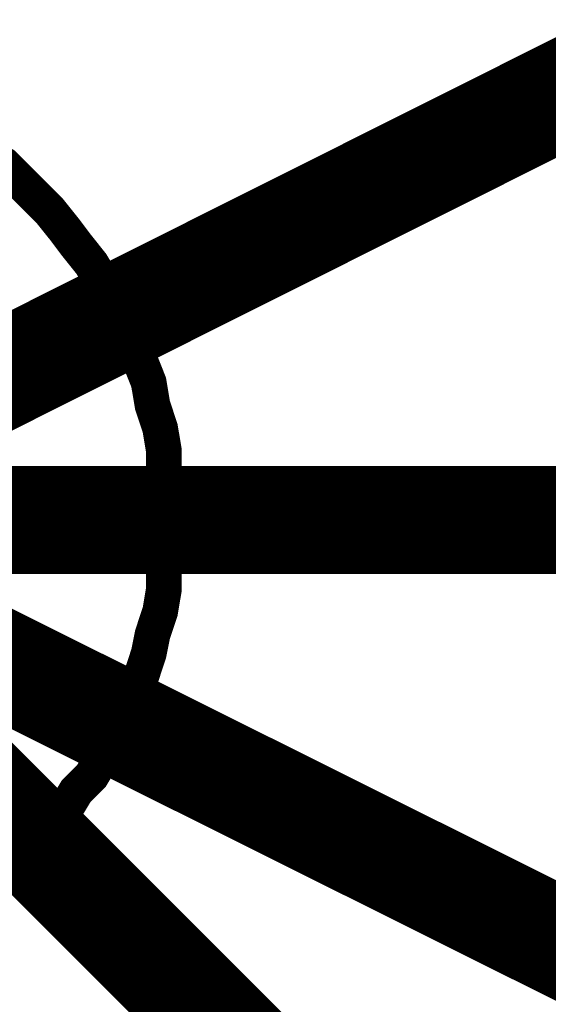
# Model space of a CAD drawing. Extents: x 0 to 22, y 0 to 17.
# Tile 34 of 56: x 10.7338 to 10.7916, y 11.7468 to 11.8543. Entities that reach past the tile are written whole.
import ezdxf

# ---------------------------------------------------------------- set-up
doc = ezdxf.new("R2010")
doc.units = 0
doc.layers.add('SHEET', color=255, linetype='CONTINUOUS')

msp = doc.modelspace()

# ---------------------------------------------------------------- linework, layer by layer
at = {"layer": 'SHEET'}
for points, const_width in [([(10.90026, 11.89983), (10.70036, 11.79967)], 0.0118), ([(10.72999, 11.83973), (10.73207, 11.83848), (10.73374, 11.83681), (10.73541, 11.83514), (10.73708, 11.83347), (10.73875, 11.83139), (10.74, 11.82972), (10.74167, 11.82763), (10.74292, 11.82554), (10.74418, 11.82346), (10.74501, 11.82137), (10.74626, 11.81928), (10.7471, 11.81678), (10.74793, 11.81469), (10.74835, 11.81219), (10.74918, 11.80968), (10.7496, 11.80718), (10.7496, 11.80467), (10.75002, 11.80217), (10.75002, 11.79967)], 0.0039), ([(10.72999, 11.83973), (10.73207, 11.83848), (10.73374, 11.83681), (10.73541, 11.83514), (10.73708, 11.83347), (10.73875, 11.83139), (10.74, 11.82972), (10.74167, 11.82763), (10.74292, 11.82554), (10.74418, 11.82346), (10.74501, 11.82137), (10.74626, 11.81928), (10.7471, 11.81678), (10.74793, 11.81469), (10.74835, 11.81219), (10.74918, 11.80968), (10.7496, 11.80718), (10.7496, 11.80467), (10.75002, 11.80217), (10.75002, 11.79967)], 0.0039), ([(10.72999, 11.83973), (10.73207, 11.83848), (10.73374, 11.83681), (10.73541, 11.83514), (10.73708, 11.83347), (10.73875, 11.83139), (10.74, 11.82972), (10.74167, 11.82763), (10.74292, 11.82554), (10.74418, 11.82346), (10.74501, 11.82137), (10.74626, 11.81928), (10.7471, 11.81678), (10.74793, 11.81469), (10.74835, 11.81219), (10.74918, 11.80968), (10.7496, 11.80718), (10.7496, 11.80467), (10.75002, 11.80217), (10.75002, 11.79967)], 0.0039), ([(10.72999, 11.83973), (10.73207, 11.83848), (10.73374, 11.83681), (10.73541, 11.83514), (10.73708, 11.83347), (10.73875, 11.83139), (10.74, 11.82972), (10.74167, 11.82763), (10.74292, 11.82554), (10.74418, 11.82346), (10.74501, 11.82137), (10.74626, 11.81928), (10.7471, 11.81678), (10.74793, 11.81469), (10.74835, 11.81219), (10.74918, 11.80968), (10.7496, 11.80718), (10.7496, 11.80467), (10.75002, 11.80217), (10.75002, 11.79967)], 0.0039), ([(10.72999, 11.83973), (10.73207, 11.83848), (10.73374, 11.83681), (10.73541, 11.83514), (10.73708, 11.83347), (10.73875, 11.83139), (10.74, 11.82972), (10.74167, 11.82763), (10.74292, 11.82554), (10.74418, 11.82346), (10.74501, 11.82137), (10.74626, 11.81928), (10.7471, 11.81678), (10.74793, 11.81469), (10.74835, 11.81219), (10.74918, 11.80968), (10.7496, 11.80718), (10.7496, 11.80467), (10.75002, 11.80217), (10.75002, 11.79967)], 0.0039), ([(10.72999, 11.83973), (10.73207, 11.83848), (10.73374, 11.83681), (10.73541, 11.83514), (10.73708, 11.83347), (10.73875, 11.83139), (10.74, 11.82972), (10.74167, 11.82763), (10.74292, 11.82554), (10.74418, 11.82346), (10.74501, 11.82137), (10.74626, 11.81928), (10.7471, 11.81678), (10.74793, 11.81469), (10.74835, 11.81219), (10.74918, 11.80968), (10.7496, 11.80718), (10.7496, 11.80467), (10.75002, 11.80217), (10.75002, 11.79967)], 0.0039), ([(10.72999, 11.83973), (10.73207, 11.83848), (10.73374, 11.83681), (10.73541, 11.83514), (10.73708, 11.83347), (10.73875, 11.83139), (10.74, 11.82972), (10.74167, 11.82763), (10.74292, 11.82554), (10.74418, 11.82346), (10.74501, 11.82137), (10.74626, 11.81928), (10.7471, 11.81678), (10.74793, 11.81469), (10.74835, 11.81219), (10.74918, 11.80968), (10.7496, 11.80718), (10.7496, 11.80467), (10.75002, 11.80217), (10.75002, 11.79967)], 0.0039), ([(10.72999, 11.83973), (10.73207, 11.83848), (10.73374, 11.83681), (10.73541, 11.83514), (10.73708, 11.83347), (10.73875, 11.83139), (10.74, 11.82972), (10.74167, 11.82763), (10.74292, 11.82554), (10.74418, 11.82346), (10.74501, 11.82137), (10.74626, 11.81928), (10.7471, 11.81678), (10.74793, 11.81469), (10.74835, 11.81219), (10.74918, 11.80968), (10.7496, 11.80718), (10.7496, 11.80467), (10.75002, 11.80217), (10.75002, 11.79967)], 0.0039), ([(10.72999, 11.83973), (10.73207, 11.83848), (10.73374, 11.83681), (10.73541, 11.83514), (10.73708, 11.83347), (10.73875, 11.83139), (10.74, 11.82972), (10.74167, 11.82763), (10.74292, 11.82554), (10.74418, 11.82346), (10.74501, 11.82137), (10.74626, 11.81928), (10.7471, 11.81678), (10.74793, 11.81469), (10.74835, 11.81219), (10.74918, 11.80968), (10.7496, 11.80718), (10.7496, 11.80467), (10.75002, 11.80217), (10.75002, 11.79967)], 0.0039), ([(10.72999, 11.83973), (10.73207, 11.83848), (10.73374, 11.83681), (10.73541, 11.83514), (10.73708, 11.83347), (10.73875, 11.83139), (10.74, 11.82972), (10.74167, 11.82763), (10.74292, 11.82554), (10.74418, 11.82346), (10.74501, 11.82137), (10.74626, 11.81928), (10.7471, 11.81678), (10.74793, 11.81469), (10.74835, 11.81219), (10.74918, 11.80968), (10.7496, 11.80718), (10.7496, 11.80467), (10.75002, 11.80217), (10.75002, 11.79967)], 0.0039), ([(10.72999, 11.83973), (10.73207, 11.83848), (10.73374, 11.83681), (10.73541, 11.83514), (10.73708, 11.83347), (10.73875, 11.83139), (10.74, 11.82972), (10.74167, 11.82763), (10.74292, 11.82554), (10.74418, 11.82346), (10.74501, 11.82137), (10.74626, 11.81928), (10.7471, 11.81678), (10.74793, 11.81469), (10.74835, 11.81219), (10.74918, 11.80968), (10.7496, 11.80718), (10.7496, 11.80467), (10.75002, 11.80217), (10.75002, 11.79967)], 0.0039), ([(10.72999, 11.83973), (10.73207, 11.83848), (10.73374, 11.83681), (10.73541, 11.83514), (10.73708, 11.83347), (10.73875, 11.83139), (10.74, 11.82972), (10.74167, 11.82763), (10.74292, 11.82554), (10.74418, 11.82346), (10.74501, 11.82137), (10.74626, 11.81928), (10.7471, 11.81678), (10.74793, 11.81469), (10.74835, 11.81219), (10.74918, 11.80968), (10.7496, 11.80718), (10.7496, 11.80467), (10.75002, 11.80217), (10.75002, 11.79967)], 0.0039), ([(10.72999, 11.83973), (10.73207, 11.83848), (10.73374, 11.83681), (10.73541, 11.83514), (10.73708, 11.83347), (10.73875, 11.83139), (10.74, 11.82972), (10.74167, 11.82763), (10.74292, 11.82554), (10.74418, 11.82346), (10.74501, 11.82137), (10.74626, 11.81928), (10.7471, 11.81678), (10.74793, 11.81469), (10.74835, 11.81219), (10.74918, 11.80968), (10.7496, 11.80718), (10.7496, 11.80467), (10.75002, 11.80217), (10.75002, 11.79967)], 0.0039), ([(10.72999, 11.83973), (10.73207, 11.83848), (10.73374, 11.83681), (10.73541, 11.83514), (10.73708, 11.83347), (10.73875, 11.83139), (10.74, 11.82972), (10.74167, 11.82763), (10.74292, 11.82554), (10.74418, 11.82346), (10.74501, 11.82137), (10.74626, 11.81928), (10.7471, 11.81678), (10.74793, 11.81469), (10.74835, 11.81219), (10.74918, 11.80968), (10.7496, 11.80718), (10.7496, 11.80467), (10.75002, 11.80217), (10.75002, 11.79967)], 0.0039), ([(10.72999, 11.83973), (10.73207, 11.83848), (10.73374, 11.83681), (10.73541, 11.83514), (10.73708, 11.83347), (10.73875, 11.83139), (10.74, 11.82972), (10.74167, 11.82763), (10.74292, 11.82554), (10.74418, 11.82346), (10.74501, 11.82137), (10.74626, 11.81928), (10.7471, 11.81678), (10.74793, 11.81469), (10.74835, 11.81219), (10.74918, 11.80968), (10.7496, 11.80718), (10.7496, 11.80467), (10.75002, 11.80217), (10.75002, 11.79967)], 0.0039), ([(10.72999, 11.83973), (10.73207, 11.83848), (10.73374, 11.83681), (10.73541, 11.83514), (10.73708, 11.83347), (10.73875, 11.83139), (10.74, 11.82972), (10.74167, 11.82763), (10.74292, 11.82554), (10.74418, 11.82346), (10.74501, 11.82137), (10.74626, 11.81928), (10.7471, 11.81678), (10.74793, 11.81469), (10.74835, 11.81219), (10.74918, 11.80968), (10.7496, 11.80718), (10.7496, 11.80467), (10.75002, 11.80217), (10.75002, 11.79967)], 0.0039), ([(10.72999, 11.83973), (10.73207, 11.83848), (10.73374, 11.83681), (10.73541, 11.83514), (10.73708, 11.83347), (10.73875, 11.83139), (10.74, 11.82972), (10.74167, 11.82763), (10.74292, 11.82554), (10.74418, 11.82346), (10.74501, 11.82137), (10.74626, 11.81928), (10.7471, 11.81678), (10.74793, 11.81469), (10.74835, 11.81219), (10.74918, 11.80968), (10.7496, 11.80718), (10.7496, 11.80467), (10.75002, 11.80217), (10.75002, 11.79967)], 0.0039), ([(10.72999, 11.83973), (10.73207, 11.83848), (10.73374, 11.83681), (10.73541, 11.83514), (10.73708, 11.83347), (10.73875, 11.83139), (10.74, 11.82972), (10.74167, 11.82763), (10.74292, 11.82554), (10.74418, 11.82346), (10.74501, 11.82137), (10.74626, 11.81928), (10.7471, 11.81678), (10.74793, 11.81469), (10.74835, 11.81219), (10.74918, 11.80968), (10.7496, 11.80718), (10.7496, 11.80467), (10.75002, 11.80217), (10.75002, 11.79967)], 0.0039), ([(10.72999, 11.83973), (10.73207, 11.83848), (10.73374, 11.83681), (10.73541, 11.83514), (10.73708, 11.83347), (10.73875, 11.83139), (10.74, 11.82972), (10.74167, 11.82763), (10.74292, 11.82554), (10.74418, 11.82346), (10.74501, 11.82137), (10.74626, 11.81928), (10.7471, 11.81678), (10.74793, 11.81469), (10.74835, 11.81219), (10.74918, 11.80968), (10.7496, 11.80718), (10.7496, 11.80467), (10.75002, 11.80217), (10.75002, 11.79967)], 0.0039), ([(10.72999, 11.83973), (10.73207, 11.83848), (10.73374, 11.83681), (10.73541, 11.83514), (10.73708, 11.83347), (10.73875, 11.83139), (10.74, 11.82972), (10.74167, 11.82763), (10.74292, 11.82554), (10.74418, 11.82346), (10.74501, 11.82137), (10.74626, 11.81928), (10.7471, 11.81678), (10.74793, 11.81469), (10.74835, 11.81219), (10.74918, 11.80968), (10.7496, 11.80718), (10.7496, 11.80467), (10.75002, 11.80217), (10.75002, 11.79967)], 0.0039), ([(10.72999, 11.83973), (10.73207, 11.83848), (10.73374, 11.83681), (10.73541, 11.83514), (10.73708, 11.83347), (10.73875, 11.83139), (10.74, 11.82972), (10.74167, 11.82763), (10.74292, 11.82554), (10.74418, 11.82346), (10.74501, 11.82137), (10.74626, 11.81928), (10.7471, 11.81678), (10.74793, 11.81469), (10.74835, 11.81219), (10.74918, 11.80968), (10.7496, 11.80718), (10.7496, 11.80467), (10.75002, 11.80217), (10.75002, 11.79967)], 0.0039), ([(10.72999, 11.83973), (10.73207, 11.83848), (10.73374, 11.83681), (10.73541, 11.83514), (10.73708, 11.83347), (10.73875, 11.83139), (10.74, 11.82972), (10.74167, 11.82763), (10.74292, 11.82554), (10.74418, 11.82346), (10.74501, 11.82137), (10.74626, 11.81928), (10.7471, 11.81678), (10.74793, 11.81469), (10.74835, 11.81219), (10.74918, 11.80968), (10.7496, 11.80718), (10.7496, 11.80467), (10.75002, 11.80217), (10.75002, 11.79967)], 0.0039), ([(10.72999, 11.83973), (10.73207, 11.83848), (10.73374, 11.83681), (10.73541, 11.83514), (10.73708, 11.83347), (10.73875, 11.83139), (10.74, 11.82972), (10.74167, 11.82763), (10.74292, 11.82554), (10.74418, 11.82346), (10.74501, 11.82137), (10.74626, 11.81928), (10.7471, 11.81678), (10.74793, 11.81469), (10.74835, 11.81219), (10.74918, 11.80968), (10.7496, 11.80718), (10.7496, 11.80467), (10.75002, 11.80217), (10.75002, 11.79967)], 0.0039), ([(10.72999, 11.83973), (10.73207, 11.83848), (10.73374, 11.83681), (10.73541, 11.83514), (10.73708, 11.83347), (10.73875, 11.83139), (10.74, 11.82972), (10.74167, 11.82763), (10.74292, 11.82554), (10.74418, 11.82346), (10.74501, 11.82137), (10.74626, 11.81928), (10.7471, 11.81678), (10.74793, 11.81469), (10.74835, 11.81219), (10.74918, 11.80968), (10.7496, 11.80718), (10.7496, 11.80467), (10.75002, 11.80217), (10.75002, 11.79967)], 0.0039), ([(10.72999, 11.83973), (10.73207, 11.83848), (10.73374, 11.83681), (10.73541, 11.83514), (10.73708, 11.83347), (10.73875, 11.83139), (10.74, 11.82972), (10.74167, 11.82763), (10.74292, 11.82554), (10.74418, 11.82346), (10.74501, 11.82137), (10.74626, 11.81928), (10.7471, 11.81678), (10.74793, 11.81469), (10.74835, 11.81219), (10.74918, 11.80968), (10.7496, 11.80718), (10.7496, 11.80467), (10.75002, 11.80217), (10.75002, 11.79967)], 0.0039), ([(10.72999, 11.83973), (10.73207, 11.83848), (10.73374, 11.83681), (10.73541, 11.83514), (10.73708, 11.83347), (10.73875, 11.83139), (10.74, 11.82972), (10.74167, 11.82763), (10.74292, 11.82554), (10.74418, 11.82346), (10.74501, 11.82137), (10.74626, 11.81928), (10.7471, 11.81678), (10.74793, 11.81469), (10.74835, 11.81219), (10.74918, 11.80968), (10.7496, 11.80718), (10.7496, 11.80467), (10.75002, 11.80217), (10.75002, 11.79967)], 0.0039), ([(10.8001, 11.79967), (10.70036, 11.79967)], 0.0118), ([(10.70036, 11.79967), (10.90026, 11.69992)], 0.0118), ([(10.8001, 11.69992), (10.70036, 11.79967)], 0.0118), ([(10.75002, 11.79967), (10.75002, 11.79716), (10.7496, 11.79466), (10.7496, 11.79215), (10.74918, 11.78965), (10.74835, 11.78715), (10.74793, 11.78506), (10.7471, 11.78255), (10.74626, 11.78047), (10.74501, 11.77796), (10.74418, 11.77588), (10.74292, 11.77379), (10.74167, 11.7717), (10.74, 11.77003), (10.73875, 11.76795), (10.73708, 11.76628), (10.73541, 11.76461), (10.73374, 11.76294), (10.73207, 11.76127), (10.72999, 11.76002)], 0.0039), ([(10.75002, 11.79967), (10.75002, 11.79716), (10.7496, 11.79466), (10.7496, 11.79215), (10.74918, 11.78965), (10.74835, 11.78715), (10.74793, 11.78506), (10.7471, 11.78255), (10.74626, 11.78047), (10.74501, 11.77796), (10.74418, 11.77588), (10.74292, 11.77379), (10.74167, 11.7717), (10.74, 11.77003), (10.73875, 11.76795), (10.73708, 11.76628), (10.73541, 11.76461), (10.73374, 11.76294), (10.73207, 11.76127), (10.72999, 11.76002)], 0.0039), ([(10.75002, 11.79967), (10.75002, 11.79716), (10.7496, 11.79466), (10.7496, 11.79215), (10.74918, 11.78965), (10.74835, 11.78715), (10.74793, 11.78506), (10.7471, 11.78255), (10.74626, 11.78047), (10.74501, 11.77796), (10.74418, 11.77588), (10.74292, 11.77379), (10.74167, 11.7717), (10.74, 11.77003), (10.73875, 11.76795), (10.73708, 11.76628), (10.73541, 11.76461), (10.73374, 11.76294), (10.73207, 11.76127), (10.72999, 11.76002)], 0.0039), ([(10.75002, 11.79967), (10.75002, 11.79716), (10.7496, 11.79466), (10.7496, 11.79215), (10.74918, 11.78965), (10.74835, 11.78715), (10.74793, 11.78506), (10.7471, 11.78255), (10.74626, 11.78047), (10.74501, 11.77796), (10.74418, 11.77588), (10.74292, 11.77379), (10.74167, 11.7717), (10.74, 11.77003), (10.73875, 11.76795), (10.73708, 11.76628), (10.73541, 11.76461), (10.73374, 11.76294), (10.73207, 11.76127), (10.72999, 11.76002)], 0.0039), ([(10.75002, 11.79967), (10.75002, 11.79716), (10.7496, 11.79466), (10.7496, 11.79215), (10.74918, 11.78965), (10.74835, 11.78715), (10.74793, 11.78506), (10.7471, 11.78255), (10.74626, 11.78047), (10.74501, 11.77796), (10.74418, 11.77588), (10.74292, 11.77379), (10.74167, 11.7717), (10.74, 11.77003), (10.73875, 11.76795), (10.73708, 11.76628), (10.73541, 11.76461), (10.73374, 11.76294), (10.73207, 11.76127), (10.72999, 11.76002)], 0.0039), ([(10.75002, 11.79967), (10.75002, 11.79716), (10.7496, 11.79466), (10.7496, 11.79215), (10.74918, 11.78965), (10.74835, 11.78715), (10.74793, 11.78506), (10.7471, 11.78255), (10.74626, 11.78047), (10.74501, 11.77796), (10.74418, 11.77588), (10.74292, 11.77379), (10.74167, 11.7717), (10.74, 11.77003), (10.73875, 11.76795), (10.73708, 11.76628), (10.73541, 11.76461), (10.73374, 11.76294), (10.73207, 11.76127), (10.72999, 11.76002)], 0.0039), ([(10.75002, 11.79967), (10.75002, 11.79716), (10.7496, 11.79466), (10.7496, 11.79215), (10.74918, 11.78965), (10.74835, 11.78715), (10.74793, 11.78506), (10.7471, 11.78255), (10.74626, 11.78047), (10.74501, 11.77796), (10.74418, 11.77588), (10.74292, 11.77379), (10.74167, 11.7717), (10.74, 11.77003), (10.73875, 11.76795), (10.73708, 11.76628), (10.73541, 11.76461), (10.73374, 11.76294), (10.73207, 11.76127), (10.72999, 11.76002)], 0.0039), ([(10.75002, 11.79967), (10.75002, 11.79716), (10.7496, 11.79466), (10.7496, 11.79215), (10.74918, 11.78965), (10.74835, 11.78715), (10.74793, 11.78506), (10.7471, 11.78255), (10.74626, 11.78047), (10.74501, 11.77796), (10.74418, 11.77588), (10.74292, 11.77379), (10.74167, 11.7717), (10.74, 11.77003), (10.73875, 11.76795), (10.73708, 11.76628), (10.73541, 11.76461), (10.73374, 11.76294), (10.73207, 11.76127), (10.72999, 11.76002)], 0.0039), ([(10.75002, 11.79967), (10.75002, 11.79716), (10.7496, 11.79466), (10.7496, 11.79215), (10.74918, 11.78965), (10.74835, 11.78715), (10.74793, 11.78506), (10.7471, 11.78255), (10.74626, 11.78047), (10.74501, 11.77796), (10.74418, 11.77588), (10.74292, 11.77379), (10.74167, 11.7717), (10.74, 11.77003), (10.73875, 11.76795), (10.73708, 11.76628), (10.73541, 11.76461), (10.73374, 11.76294), (10.73207, 11.76127), (10.72999, 11.76002)], 0.0039), ([(10.75002, 11.79967), (10.75002, 11.79716), (10.7496, 11.79466), (10.7496, 11.79215), (10.74918, 11.78965), (10.74835, 11.78715), (10.74793, 11.78506), (10.7471, 11.78255), (10.74626, 11.78047), (10.74501, 11.77796), (10.74418, 11.77588), (10.74292, 11.77379), (10.74167, 11.7717), (10.74, 11.77003), (10.73875, 11.76795), (10.73708, 11.76628), (10.73541, 11.76461), (10.73374, 11.76294), (10.73207, 11.76127), (10.72999, 11.76002)], 0.0039), ([(10.75002, 11.79967), (10.75002, 11.79716), (10.7496, 11.79466), (10.7496, 11.79215), (10.74918, 11.78965), (10.74835, 11.78715), (10.74793, 11.78506), (10.7471, 11.78255), (10.74626, 11.78047), (10.74501, 11.77796), (10.74418, 11.77588), (10.74292, 11.77379), (10.74167, 11.7717), (10.74, 11.77003), (10.73875, 11.76795), (10.73708, 11.76628), (10.73541, 11.76461), (10.73374, 11.76294), (10.73207, 11.76127), (10.72999, 11.76002)], 0.0039), ([(10.75002, 11.79967), (10.75002, 11.79716), (10.7496, 11.79466), (10.7496, 11.79215), (10.74918, 11.78965), (10.74835, 11.78715), (10.74793, 11.78506), (10.7471, 11.78255), (10.74626, 11.78047), (10.74501, 11.77796), (10.74418, 11.77588), (10.74292, 11.77379), (10.74167, 11.7717), (10.74, 11.77003), (10.73875, 11.76795), (10.73708, 11.76628), (10.73541, 11.76461), (10.73374, 11.76294), (10.73207, 11.76127), (10.72999, 11.76002)], 0.0039), ([(10.75002, 11.79967), (10.75002, 11.79716), (10.7496, 11.79466), (10.7496, 11.79215), (10.74918, 11.78965), (10.74835, 11.78715), (10.74793, 11.78506), (10.7471, 11.78255), (10.74626, 11.78047), (10.74501, 11.77796), (10.74418, 11.77588), (10.74292, 11.77379), (10.74167, 11.7717), (10.74, 11.77003), (10.73875, 11.76795), (10.73708, 11.76628), (10.73541, 11.76461), (10.73374, 11.76294), (10.73207, 11.76127), (10.72999, 11.76002)], 0.0039), ([(10.75002, 11.79967), (10.75002, 11.79716), (10.7496, 11.79466), (10.7496, 11.79215), (10.74918, 11.78965), (10.74835, 11.78715), (10.74793, 11.78506), (10.7471, 11.78255), (10.74626, 11.78047), (10.74501, 11.77796), (10.74418, 11.77588), (10.74292, 11.77379), (10.74167, 11.7717), (10.74, 11.77003), (10.73875, 11.76795), (10.73708, 11.76628), (10.73541, 11.76461), (10.73374, 11.76294), (10.73207, 11.76127), (10.72999, 11.76002)], 0.0039), ([(10.75002, 11.79967), (10.75002, 11.79716), (10.7496, 11.79466), (10.7496, 11.79215), (10.74918, 11.78965), (10.74835, 11.78715), (10.74793, 11.78506), (10.7471, 11.78255), (10.74626, 11.78047), (10.74501, 11.77796), (10.74418, 11.77588), (10.74292, 11.77379), (10.74167, 11.7717), (10.74, 11.77003), (10.73875, 11.76795), (10.73708, 11.76628), (10.73541, 11.76461), (10.73374, 11.76294), (10.73207, 11.76127), (10.72999, 11.76002)], 0.0039), ([(10.75002, 11.79967), (10.75002, 11.79716), (10.7496, 11.79466), (10.7496, 11.79215), (10.74918, 11.78965), (10.74835, 11.78715), (10.74793, 11.78506), (10.7471, 11.78255), (10.74626, 11.78047), (10.74501, 11.77796), (10.74418, 11.77588), (10.74292, 11.77379), (10.74167, 11.7717), (10.74, 11.77003), (10.73875, 11.76795), (10.73708, 11.76628), (10.73541, 11.76461), (10.73374, 11.76294), (10.73207, 11.76127), (10.72999, 11.76002)], 0.0039), ([(10.75002, 11.79967), (10.75002, 11.79716), (10.7496, 11.79466), (10.7496, 11.79215), (10.74918, 11.78965), (10.74835, 11.78715), (10.74793, 11.78506), (10.7471, 11.78255), (10.74626, 11.78047), (10.74501, 11.77796), (10.74418, 11.77588), (10.74292, 11.77379), (10.74167, 11.7717), (10.74, 11.77003), (10.73875, 11.76795), (10.73708, 11.76628), (10.73541, 11.76461), (10.73374, 11.76294), (10.73207, 11.76127), (10.72999, 11.76002)], 0.0039), ([(10.75002, 11.79967), (10.75002, 11.79716), (10.7496, 11.79466), (10.7496, 11.79215), (10.74918, 11.78965), (10.74835, 11.78715), (10.74793, 11.78506), (10.7471, 11.78255), (10.74626, 11.78047), (10.74501, 11.77796), (10.74418, 11.77588), (10.74292, 11.77379), (10.74167, 11.7717), (10.74, 11.77003), (10.73875, 11.76795), (10.73708, 11.76628), (10.73541, 11.76461), (10.73374, 11.76294), (10.73207, 11.76127), (10.72999, 11.76002)], 0.0039), ([(10.75002, 11.79967), (10.75002, 11.79716), (10.7496, 11.79466), (10.7496, 11.79215), (10.74918, 11.78965), (10.74835, 11.78715), (10.74793, 11.78506), (10.7471, 11.78255), (10.74626, 11.78047), (10.74501, 11.77796), (10.74418, 11.77588), (10.74292, 11.77379), (10.74167, 11.7717), (10.74, 11.77003), (10.73875, 11.76795), (10.73708, 11.76628), (10.73541, 11.76461), (10.73374, 11.76294), (10.73207, 11.76127), (10.72999, 11.76002)], 0.0039), ([(10.75002, 11.79967), (10.75002, 11.79716), (10.7496, 11.79466), (10.7496, 11.79215), (10.74918, 11.78965), (10.74835, 11.78715), (10.74793, 11.78506), (10.7471, 11.78255), (10.74626, 11.78047), (10.74501, 11.77796), (10.74418, 11.77588), (10.74292, 11.77379), (10.74167, 11.7717), (10.74, 11.77003), (10.73875, 11.76795), (10.73708, 11.76628), (10.73541, 11.76461), (10.73374, 11.76294), (10.73207, 11.76127), (10.72999, 11.76002)], 0.0039), ([(10.75002, 11.79967), (10.75002, 11.79716), (10.7496, 11.79466), (10.7496, 11.79215), (10.74918, 11.78965), (10.74835, 11.78715), (10.74793, 11.78506), (10.7471, 11.78255), (10.74626, 11.78047), (10.74501, 11.77796), (10.74418, 11.77588), (10.74292, 11.77379), (10.74167, 11.7717), (10.74, 11.77003), (10.73875, 11.76795), (10.73708, 11.76628), (10.73541, 11.76461), (10.73374, 11.76294), (10.73207, 11.76127), (10.72999, 11.76002)], 0.0039), ([(10.75002, 11.79967), (10.75002, 11.79716), (10.7496, 11.79466), (10.7496, 11.79215), (10.74918, 11.78965), (10.74835, 11.78715), (10.74793, 11.78506), (10.7471, 11.78255), (10.74626, 11.78047), (10.74501, 11.77796), (10.74418, 11.77588), (10.74292, 11.77379), (10.74167, 11.7717), (10.74, 11.77003), (10.73875, 11.76795), (10.73708, 11.76628), (10.73541, 11.76461), (10.73374, 11.76294), (10.73207, 11.76127), (10.72999, 11.76002)], 0.0039), ([(10.75002, 11.79967), (10.75002, 11.79716), (10.7496, 11.79466), (10.7496, 11.79215), (10.74918, 11.78965), (10.74835, 11.78715), (10.74793, 11.78506), (10.7471, 11.78255), (10.74626, 11.78047), (10.74501, 11.77796), (10.74418, 11.77588), (10.74292, 11.77379), (10.74167, 11.7717), (10.74, 11.77003), (10.73875, 11.76795), (10.73708, 11.76628), (10.73541, 11.76461), (10.73374, 11.76294), (10.73207, 11.76127), (10.72999, 11.76002)], 0.0039), ([(10.75002, 11.79967), (10.75002, 11.79716), (10.7496, 11.79466), (10.7496, 11.79215), (10.74918, 11.78965), (10.74835, 11.78715), (10.74793, 11.78506), (10.7471, 11.78255), (10.74626, 11.78047), (10.74501, 11.77796), (10.74418, 11.77588), (10.74292, 11.77379), (10.74167, 11.7717), (10.74, 11.77003), (10.73875, 11.76795), (10.73708, 11.76628), (10.73541, 11.76461), (10.73374, 11.76294), (10.73207, 11.76127), (10.72999, 11.76002)], 0.0039), ([(10.75002, 11.79967), (10.75002, 11.79716), (10.7496, 11.79466), (10.7496, 11.79215), (10.74918, 11.78965), (10.74835, 11.78715), (10.74793, 11.78506), (10.7471, 11.78255), (10.74626, 11.78047), (10.74501, 11.77796), (10.74418, 11.77588), (10.74292, 11.77379), (10.74167, 11.7717), (10.74, 11.77003), (10.73875, 11.76795), (10.73708, 11.76628), (10.73541, 11.76461), (10.73374, 11.76294), (10.73207, 11.76127), (10.72999, 11.76002)], 0.0039), ([(10.75002, 11.79967), (10.75002, 11.79716), (10.7496, 11.79466), (10.7496, 11.79215), (10.74918, 11.78965), (10.74835, 11.78715), (10.74793, 11.78506), (10.7471, 11.78255), (10.74626, 11.78047), (10.74501, 11.77796), (10.74418, 11.77588), (10.74292, 11.77379), (10.74167, 11.7717), (10.74, 11.77003), (10.73875, 11.76795), (10.73708, 11.76628), (10.73541, 11.76461), (10.73374, 11.76294), (10.73207, 11.76127), (10.72999, 11.76002)], 0.0039), ([(10.75002, 11.79967), (10.75002, 11.79967), (10.75002, 11.79967), (10.75002, 11.79967), (10.75002, 11.79967), (10.75002, 11.79967), (10.75002, 11.79967), (10.75002, 11.79967), (10.75002, 11.79967), (10.75002, 11.79967), (10.75002, 11.79967), (10.75002, 11.79967), (10.75002, 11.79967), (10.75002, 11.79967), (10.75002, 11.79967), (10.75002, 11.79967), (10.75002, 11.79967), (10.75002, 11.79967), (10.75002, 11.79967), (10.75002, 11.79967), (10.75002, 11.79967), (10.75002, 11.79967), (10.75002, 11.79967), (10.75002, 11.79967), (10.75002, 11.79967), (10.75002, 11.79967), (10.75002, 11.79967), (10.75002, 11.79967), (10.75002, 11.79967), (10.75002, 11.79967), (10.75002, 11.79967), (10.75002, 11.79967), (10.75002, 11.79967)], 0.0039), ([(10.75002, 11.79967), (10.75002, 11.79967)], 0.0039), ([(10.75002, 11.79967), (10.75002, 11.79967), (10.75002, 11.79967), (10.75002, 11.79967), (10.75002, 11.79967), (10.75002, 11.79967), (10.75002, 11.79967), (10.75002, 11.79967), (10.75002, 11.79967), (10.75002, 11.79967), (10.75002, 11.79967), (10.75002, 11.79967), (10.75002, 11.79967), (10.75002, 11.79967), (10.75002, 11.79967), (10.75002, 11.79967), (10.75002, 11.79967), (10.75002, 11.79967), (10.75002, 11.79967), (10.75002, 11.79967), (10.75002, 11.79967), (10.75002, 11.79967), (10.75002, 11.79967), (10.75002, 11.79967), (10.75002, 11.79967), (10.75002, 11.79967), (10.75002, 11.79967), (10.75002, 11.79967), (10.75002, 11.79967), (10.75002, 11.79967), (10.75002, 11.79967), (10.75002, 11.79967), (10.75002, 11.79967)], 0.0039), ([(10.75002, 11.79967), (10.75002, 11.79967)], 0.0039), ([(10.75002, 11.79967), (10.75002, 11.79967), (10.75002, 11.79967), (10.75002, 11.79967), (10.75002, 11.79967), (10.75002, 11.79967), (10.75002, 11.79967), (10.75002, 11.79967), (10.75002, 11.79967), (10.75002, 11.79967), (10.75002, 11.79967), (10.75002, 11.79967), (10.75002, 11.79967), (10.75002, 11.79967), (10.75002, 11.79967), (10.75002, 11.79967), (10.75002, 11.79967), (10.75002, 11.79967), (10.75002, 11.79967), (10.75002, 11.79967), (10.75002, 11.79967), (10.75002, 11.79967), (10.75002, 11.79967), (10.75002, 11.79967), (10.75002, 11.79967), (10.75002, 11.79967), (10.75002, 11.79967), (10.75002, 11.79967), (10.75002, 11.79967), (10.75002, 11.79967), (10.75002, 11.79967), (10.75002, 11.79967), (10.75002, 11.79967)], 0.0039), ([(10.75002, 11.79967), (10.75002, 11.79967)], 0.0039), ([(10.75002, 11.79967), (10.75002, 11.79967), (10.75002, 11.79967), (10.75002, 11.79967), (10.75002, 11.79967), (10.75002, 11.79967), (10.75002, 11.79967), (10.75002, 11.79967), (10.75002, 11.79967), (10.75002, 11.79967), (10.75002, 11.79967), (10.75002, 11.79967), (10.75002, 11.79967), (10.75002, 11.79967), (10.75002, 11.79967), (10.75002, 11.79967), (10.75002, 11.79967), (10.75002, 11.79967), (10.75002, 11.79967), (10.75002, 11.79967), (10.75002, 11.79967), (10.75002, 11.79967), (10.75002, 11.79967), (10.75002, 11.79967), (10.75002, 11.79967), (10.75002, 11.79967), (10.75002, 11.79967), (10.75002, 11.79967), (10.75002, 11.79967), (10.75002, 11.79967), (10.75002, 11.79967), (10.75002, 11.79967), (10.75002, 11.79967)], 0.0039), ([(10.75002, 11.79967), (10.75002, 11.79967)], 0.0039), ([(10.75002, 11.79967), (10.75002, 11.79967), (10.75002, 11.79967), (10.75002, 11.79967), (10.75002, 11.79967), (10.75002, 11.79967), (10.75002, 11.79967), (10.75002, 11.79967), (10.75002, 11.79967), (10.75002, 11.79967), (10.75002, 11.79967), (10.75002, 11.79967), (10.75002, 11.79967), (10.75002, 11.79967), (10.75002, 11.79967), (10.75002, 11.79967), (10.75002, 11.79967), (10.75002, 11.79967), (10.75002, 11.79967), (10.75002, 11.79967), (10.75002, 11.79967), (10.75002, 11.79967), (10.75002, 11.79967), (10.75002, 11.79967), (10.75002, 11.79967), (10.75002, 11.79967), (10.75002, 11.79967), (10.75002, 11.79967), (10.75002, 11.79967), (10.75002, 11.79967), (10.75002, 11.79967), (10.75002, 11.79967), (10.75002, 11.79967)], 0.0039), ([(10.75002, 11.79967), (10.75002, 11.79967)], 0.0039), ([(10.75002, 11.79967), (10.75002, 11.79967), (10.75002, 11.79967), (10.75002, 11.79967), (10.75002, 11.79967), (10.75002, 11.79967), (10.75002, 11.79967), (10.75002, 11.79967), (10.75002, 11.79967), (10.75002, 11.79967), (10.75002, 11.79967), (10.75002, 11.79967), (10.75002, 11.79967), (10.75002, 11.79967), (10.75002, 11.79967), (10.75002, 11.79967), (10.75002, 11.79967), (10.75002, 11.79967), (10.75002, 11.79967), (10.75002, 11.79967), (10.75002, 11.79967), (10.75002, 11.79967), (10.75002, 11.79967), (10.75002, 11.79967), (10.75002, 11.79967), (10.75002, 11.79967), (10.75002, 11.79967), (10.75002, 11.79967), (10.75002, 11.79967), (10.75002, 11.79967), (10.75002, 11.79967), (10.75002, 11.79967), (10.75002, 11.79967)], 0.0039), ([(10.75002, 11.79967), (10.75002, 11.79967)], 0.0039), ([(10.75002, 11.79967), (10.75002, 11.79967), (10.75002, 11.79967), (10.75002, 11.79967), (10.75002, 11.79967), (10.75002, 11.79967), (10.75002, 11.79967), (10.75002, 11.79967), (10.75002, 11.79967), (10.75002, 11.79967), (10.75002, 11.79967), (10.75002, 11.79967), (10.75002, 11.79967), (10.75002, 11.79967), (10.75002, 11.79967), (10.75002, 11.79967), (10.75002, 11.79967), (10.75002, 11.79967), (10.75002, 11.79967), (10.75002, 11.79967), (10.75002, 11.79967), (10.75002, 11.79967), (10.75002, 11.79967), (10.75002, 11.79967), (10.75002, 11.79967), (10.75002, 11.79967), (10.75002, 11.79967), (10.75002, 11.79967), (10.75002, 11.79967), (10.75002, 11.79967), (10.75002, 11.79967), (10.75002, 11.79967), (10.75002, 11.79967)], 0.0039), ([(10.75002, 11.79967), (10.75002, 11.79967)], 0.0039), ([(10.75002, 11.79967), (10.75002, 11.79967), (10.75002, 11.79967), (10.75002, 11.79967), (10.75002, 11.79967), (10.75002, 11.79967), (10.75002, 11.79967), (10.75002, 11.79967), (10.75002, 11.79967), (10.75002, 11.79967), (10.75002, 11.79967), (10.75002, 11.79967), (10.75002, 11.79967), (10.75002, 11.79967), (10.75002, 11.79967), (10.75002, 11.79967), (10.75002, 11.79967), (10.75002, 11.79967), (10.75002, 11.79967), (10.75002, 11.79967), (10.75002, 11.79967), (10.75002, 11.79967), (10.75002, 11.79967), (10.75002, 11.79967), (10.75002, 11.79967), (10.75002, 11.79967), (10.75002, 11.79967), (10.75002, 11.79967), (10.75002, 11.79967), (10.75002, 11.79967), (10.75002, 11.79967), (10.75002, 11.79967), (10.75002, 11.79967)], 0.0039), ([(10.75002, 11.79967), (10.75002, 11.79967)], 0.0039), ([(10.75002, 11.79967), (10.75002, 11.79967), (10.75002, 11.79967), (10.75002, 11.79967), (10.75002, 11.79967), (10.75002, 11.79967), (10.75002, 11.79967), (10.75002, 11.79967), (10.75002, 11.79967), (10.75002, 11.79967), (10.75002, 11.79967), (10.75002, 11.79967), (10.75002, 11.79967), (10.75002, 11.79967), (10.75002, 11.79967), (10.75002, 11.79967), (10.75002, 11.79967), (10.75002, 11.79967), (10.75002, 11.79967), (10.75002, 11.79967), (10.75002, 11.79967), (10.75002, 11.79967), (10.75002, 11.79967), (10.75002, 11.79967), (10.75002, 11.79967), (10.75002, 11.79967), (10.75002, 11.79967), (10.75002, 11.79967), (10.75002, 11.79967), (10.75002, 11.79967), (10.75002, 11.79967), (10.75002, 11.79967), (10.75002, 11.79967)], 0.0039), ([(10.75002, 11.79967), (10.75002, 11.79967)], 0.0039), ([(10.75002, 11.79967), (10.75002, 11.79967), (10.75002, 11.79967), (10.75002, 11.79967), (10.75002, 11.79967), (10.75002, 11.79967), (10.75002, 11.79967), (10.75002, 11.79967), (10.75002, 11.79967), (10.75002, 11.79967), (10.75002, 11.79967), (10.75002, 11.79967), (10.75002, 11.79967), (10.75002, 11.79967), (10.75002, 11.79967), (10.75002, 11.79967), (10.75002, 11.79967), (10.75002, 11.79967), (10.75002, 11.79967), (10.75002, 11.79967), (10.75002, 11.79967), (10.75002, 11.79967), (10.75002, 11.79967), (10.75002, 11.79967), (10.75002, 11.79967), (10.75002, 11.79967), (10.75002, 11.79967), (10.75002, 11.79967), (10.75002, 11.79967), (10.75002, 11.79967), (10.75002, 11.79967), (10.75002, 11.79967), (10.75002, 11.79967)], 0.0039), ([(10.75002, 11.79967), (10.75002, 11.79967)], 0.0039), ([(10.75002, 11.79967), (10.75002, 11.79967), (10.75002, 11.79967), (10.75002, 11.79967), (10.75002, 11.79967), (10.75002, 11.79967), (10.75002, 11.79967), (10.75002, 11.79967), (10.75002, 11.79967), (10.75002, 11.79967), (10.75002, 11.79967), (10.75002, 11.79967), (10.75002, 11.79967), (10.75002, 11.79967), (10.75002, 11.79967), (10.75002, 11.79967), (10.75002, 11.79967), (10.75002, 11.79967), (10.75002, 11.79967), (10.75002, 11.79967), (10.75002, 11.79967), (10.75002, 11.79967), (10.75002, 11.79967), (10.75002, 11.79967), (10.75002, 11.79967), (10.75002, 11.79967), (10.75002, 11.79967), (10.75002, 11.79967), (10.75002, 11.79967), (10.75002, 11.79967), (10.75002, 11.79967), (10.75002, 11.79967), (10.75002, 11.79967)], 0.0039), ([(10.75002, 11.79967), (10.75002, 11.79967)], 0.0039), ([(10.75002, 11.79967), (10.75002, 11.79967), (10.75002, 11.79967), (10.75002, 11.79967), (10.75002, 11.79967), (10.75002, 11.79967), (10.75002, 11.79967), (10.75002, 11.79967), (10.75002, 11.79967), (10.75002, 11.79967), (10.75002, 11.79967), (10.75002, 11.79967), (10.75002, 11.79967), (10.75002, 11.79967), (10.75002, 11.79967), (10.75002, 11.79967), (10.75002, 11.79967), (10.75002, 11.79967), (10.75002, 11.79967), (10.75002, 11.79967), (10.75002, 11.79967), (10.75002, 11.79967), (10.75002, 11.79967), (10.75002, 11.79967), (10.75002, 11.79967), (10.75002, 11.79967), (10.75002, 11.79967), (10.75002, 11.79967), (10.75002, 11.79967), (10.75002, 11.79967), (10.75002, 11.79967), (10.75002, 11.79967), (10.75002, 11.79967)], 0.0039), ([(10.75002, 11.79967), (10.75002, 11.79967)], 0.0039), ([(10.75002, 11.79967), (10.75002, 11.79967), (10.75002, 11.79967), (10.75002, 11.79967), (10.75002, 11.79967), (10.75002, 11.79967), (10.75002, 11.79967), (10.75002, 11.79967), (10.75002, 11.79967), (10.75002, 11.79967), (10.75002, 11.79967), (10.75002, 11.79967), (10.75002, 11.79967), (10.75002, 11.79967), (10.75002, 11.79967), (10.75002, 11.79967), (10.75002, 11.79967), (10.75002, 11.79967), (10.75002, 11.79967), (10.75002, 11.79967), (10.75002, 11.79967), (10.75002, 11.79967), (10.75002, 11.79967), (10.75002, 11.79967), (10.75002, 11.79967), (10.75002, 11.79967), (10.75002, 11.79967), (10.75002, 11.79967), (10.75002, 11.79967), (10.75002, 11.79967), (10.75002, 11.79967), (10.75002, 11.79967), (10.75002, 11.79967)], 0.0039), ([(10.75002, 11.79967), (10.75002, 11.79967)], 0.0039), ([(10.75002, 11.79967), (10.75002, 11.79967), (10.75002, 11.79967), (10.75002, 11.79967), (10.75002, 11.79967), (10.75002, 11.79967), (10.75002, 11.79967), (10.75002, 11.79967), (10.75002, 11.79967), (10.75002, 11.79967), (10.75002, 11.79967), (10.75002, 11.79967), (10.75002, 11.79967), (10.75002, 11.79967), (10.75002, 11.79967), (10.75002, 11.79967), (10.75002, 11.79967), (10.75002, 11.79967), (10.75002, 11.79967), (10.75002, 11.79967), (10.75002, 11.79967), (10.75002, 11.79967), (10.75002, 11.79967), (10.75002, 11.79967), (10.75002, 11.79967), (10.75002, 11.79967), (10.75002, 11.79967), (10.75002, 11.79967), (10.75002, 11.79967), (10.75002, 11.79967), (10.75002, 11.79967), (10.75002, 11.79967), (10.75002, 11.79967)], 0.0039), ([(10.75002, 11.79967), (10.75002, 11.79967)], 0.0039), ([(10.75002, 11.79967), (10.75002, 11.79967), (10.75002, 11.79967), (10.75002, 11.79967), (10.75002, 11.79967), (10.75002, 11.79967), (10.75002, 11.79967), (10.75002, 11.79967), (10.75002, 11.79967), (10.75002, 11.79967), (10.75002, 11.79967), (10.75002, 11.79967), (10.75002, 11.79967), (10.75002, 11.79967), (10.75002, 11.79967), (10.75002, 11.79967), (10.75002, 11.79967), (10.75002, 11.79967), (10.75002, 11.79967), (10.75002, 11.79967), (10.75002, 11.79967), (10.75002, 11.79967), (10.75002, 11.79967), (10.75002, 11.79967), (10.75002, 11.79967), (10.75002, 11.79967), (10.75002, 11.79967), (10.75002, 11.79967), (10.75002, 11.79967), (10.75002, 11.79967), (10.75002, 11.79967), (10.75002, 11.79967), (10.75002, 11.79967)], 0.0039), ([(10.75002, 11.79967), (10.75002, 11.79967)], 0.0039), ([(10.75002, 11.79967), (10.75002, 11.79967), (10.75002, 11.79967), (10.75002, 11.79967), (10.75002, 11.79967), (10.75002, 11.79967), (10.75002, 11.79967), (10.75002, 11.79967), (10.75002, 11.79967), (10.75002, 11.79967), (10.75002, 11.79967), (10.75002, 11.79967), (10.75002, 11.79967), (10.75002, 11.79967), (10.75002, 11.79967), (10.75002, 11.79967), (10.75002, 11.79967), (10.75002, 11.79967), (10.75002, 11.79967), (10.75002, 11.79967), (10.75002, 11.79967), (10.75002, 11.79967), (10.75002, 11.79967), (10.75002, 11.79967), (10.75002, 11.79967), (10.75002, 11.79967), (10.75002, 11.79967), (10.75002, 11.79967), (10.75002, 11.79967), (10.75002, 11.79967), (10.75002, 11.79967), (10.75002, 11.79967), (10.75002, 11.79967)], 0.0039), ([(10.75002, 11.79967), (10.75002, 11.79967)], 0.0039), ([(10.75002, 11.79967), (10.75002, 11.79967), (10.75002, 11.79967), (10.75002, 11.79967), (10.75002, 11.79967), (10.75002, 11.79967), (10.75002, 11.79967), (10.75002, 11.79967), (10.75002, 11.79967), (10.75002, 11.79967), (10.75002, 11.79967), (10.75002, 11.79967), (10.75002, 11.79967), (10.75002, 11.79967), (10.75002, 11.79967), (10.75002, 11.79967), (10.75002, 11.79967), (10.75002, 11.79967), (10.75002, 11.79967), (10.75002, 11.79967), (10.75002, 11.79967), (10.75002, 11.79967), (10.75002, 11.79967), (10.75002, 11.79967), (10.75002, 11.79967), (10.75002, 11.79967), (10.75002, 11.79967), (10.75002, 11.79967), (10.75002, 11.79967), (10.75002, 11.79967), (10.75002, 11.79967), (10.75002, 11.79967), (10.75002, 11.79967)], 0.0039), ([(10.75002, 11.79967), (10.75002, 11.79967)], 0.0039), ([(10.75002, 11.79967), (10.75002, 11.79967), (10.75002, 11.79967), (10.75002, 11.79967), (10.75002, 11.79967), (10.75002, 11.79967), (10.75002, 11.79967), (10.75002, 11.79967), (10.75002, 11.79967), (10.75002, 11.79967), (10.75002, 11.79967), (10.75002, 11.79967), (10.75002, 11.79967), (10.75002, 11.79967), (10.75002, 11.79967), (10.75002, 11.79967), (10.75002, 11.79967), (10.75002, 11.79967), (10.75002, 11.79967), (10.75002, 11.79967), (10.75002, 11.79967), (10.75002, 11.79967), (10.75002, 11.79967), (10.75002, 11.79967), (10.75002, 11.79967), (10.75002, 11.79967), (10.75002, 11.79967), (10.75002, 11.79967), (10.75002, 11.79967), (10.75002, 11.79967), (10.75002, 11.79967), (10.75002, 11.79967), (10.75002, 11.79967)], 0.0039), ([(10.75002, 11.79967), (10.75002, 11.79967)], 0.0039), ([(10.75002, 11.79967), (10.75002, 11.79967), (10.75002, 11.79967), (10.75002, 11.79967), (10.75002, 11.79967), (10.75002, 11.79967), (10.75002, 11.79967), (10.75002, 11.79967), (10.75002, 11.79967), (10.75002, 11.79967), (10.75002, 11.79967), (10.75002, 11.79967), (10.75002, 11.79967), (10.75002, 11.79967), (10.75002, 11.79967), (10.75002, 11.79967), (10.75002, 11.79967), (10.75002, 11.79967), (10.75002, 11.79967), (10.75002, 11.79967), (10.75002, 11.79967), (10.75002, 11.79967), (10.75002, 11.79967), (10.75002, 11.79967), (10.75002, 11.79967), (10.75002, 11.79967), (10.75002, 11.79967), (10.75002, 11.79967), (10.75002, 11.79967), (10.75002, 11.79967), (10.75002, 11.79967), (10.75002, 11.79967), (10.75002, 11.79967)], 0.0039), ([(10.75002, 11.79967), (10.75002, 11.79967)], 0.0039), ([(10.75002, 11.79967), (10.75002, 11.79967), (10.75002, 11.79967), (10.75002, 11.79967), (10.75002, 11.79967), (10.75002, 11.79967), (10.75002, 11.79967), (10.75002, 11.79967), (10.75002, 11.79967), (10.75002, 11.79967), (10.75002, 11.79967), (10.75002, 11.79967), (10.75002, 11.79967), (10.75002, 11.79967), (10.75002, 11.79967), (10.75002, 11.79967), (10.75002, 11.79967), (10.75002, 11.79967), (10.75002, 11.79967), (10.75002, 11.79967), (10.75002, 11.79967), (10.75002, 11.79967), (10.75002, 11.79967), (10.75002, 11.79967), (10.75002, 11.79967), (10.75002, 11.79967), (10.75002, 11.79967), (10.75002, 11.79967), (10.75002, 11.79967), (10.75002, 11.79967), (10.75002, 11.79967), (10.75002, 11.79967), (10.75002, 11.79967)], 0.0039), ([(10.75002, 11.79967), (10.75002, 11.79967)], 0.0039), ([(10.75002, 11.79967), (10.75002, 11.79967), (10.75002, 11.79967), (10.75002, 11.79967), (10.75002, 11.79967), (10.75002, 11.79967), (10.75002, 11.79967), (10.75002, 11.79967), (10.75002, 11.79967), (10.75002, 11.79967), (10.75002, 11.79967), (10.75002, 11.79967), (10.75002, 11.79967), (10.75002, 11.79967), (10.75002, 11.79967), (10.75002, 11.79967), (10.75002, 11.79967), (10.75002, 11.79967), (10.75002, 11.79967), (10.75002, 11.79967), (10.75002, 11.79967), (10.75002, 11.79967), (10.75002, 11.79967), (10.75002, 11.79967), (10.75002, 11.79967), (10.75002, 11.79967), (10.75002, 11.79967), (10.75002, 11.79967), (10.75002, 11.79967), (10.75002, 11.79967), (10.75002, 11.79967), (10.75002, 11.79967), (10.75002, 11.79967)], 0.0039), ([(10.75002, 11.79967), (10.75002, 11.79967)], 0.0039), ([(10.75002, 11.79967), (10.75002, 11.79967), (10.75002, 11.79967), (10.75002, 11.79967), (10.75002, 11.79967), (10.75002, 11.79967), (10.75002, 11.79967), (10.75002, 11.79967), (10.75002, 11.79967), (10.75002, 11.79967), (10.75002, 11.79967), (10.75002, 11.79967), (10.75002, 11.79967), (10.75002, 11.79967), (10.75002, 11.79967), (10.75002, 11.79967), (10.75002, 11.79967), (10.75002, 11.79967), (10.75002, 11.79967), (10.75002, 11.79967), (10.75002, 11.79967), (10.75002, 11.79967), (10.75002, 11.79967), (10.75002, 11.79967), (10.75002, 11.79967), (10.75002, 11.79967), (10.75002, 11.79967), (10.75002, 11.79967), (10.75002, 11.79967), (10.75002, 11.79967), (10.75002, 11.79967), (10.75002, 11.79967), (10.75002, 11.79967)], 0.0039), ([(10.75002, 11.79967), (10.75002, 11.79967)], 0.0039), ([(10.75002, 11.79967), (10.75002, 11.79967), (10.75002, 11.79967), (10.75002, 11.79967), (10.75002, 11.79967), (10.75002, 11.79967), (10.75002, 11.79967), (10.75002, 11.79967), (10.75002, 11.79967), (10.75002, 11.79967), (10.75002, 11.79967), (10.75002, 11.79967), (10.75002, 11.79967), (10.75002, 11.79967), (10.75002, 11.79967), (10.75002, 11.79967), (10.75002, 11.79967), (10.75002, 11.79967), (10.75002, 11.79967), (10.75002, 11.79967), (10.75002, 11.79967), (10.75002, 11.79967), (10.75002, 11.79967), (10.75002, 11.79967), (10.75002, 11.79967), (10.75002, 11.79967), (10.75002, 11.79967), (10.75002, 11.79967), (10.75002, 11.79967), (10.75002, 11.79967), (10.75002, 11.79967), (10.75002, 11.79967), (10.75002, 11.79967)], 0.0039), ([(10.75002, 11.79967), (10.75002, 11.79967)], 0.0039), ([(10.75002, 11.79967), (10.75002, 11.79967), (10.75002, 11.79967), (10.75002, 11.79967), (10.75002, 11.79967), (10.75002, 11.79967), (10.75002, 11.79967), (10.75002, 11.79967), (10.75002, 11.79967), (10.75002, 11.79967), (10.75002, 11.79967), (10.75002, 11.79967), (10.75002, 11.79967), (10.75002, 11.79967), (10.75002, 11.79967), (10.75002, 11.79967), (10.75002, 11.79967), (10.75002, 11.79967), (10.75002, 11.79967), (10.75002, 11.79967), (10.75002, 11.79967), (10.75002, 11.79967), (10.75002, 11.79967), (10.75002, 11.79967), (10.75002, 11.79967), (10.75002, 11.79967), (10.75002, 11.79967), (10.75002, 11.79967), (10.75002, 11.79967), (10.75002, 11.79967), (10.75002, 11.79967), (10.75002, 11.79967), (10.75002, 11.79967)], 0.0039), ([(10.75002, 11.79967), (10.75002, 11.79967)], 0.0039), ([(10.75002, 11.79967), (10.75002, 11.79967), (10.75002, 11.79967), (10.75002, 11.79967), (10.75002, 11.79967), (10.75002, 11.79967), (10.75002, 11.79967), (10.75002, 11.79967), (10.75002, 11.79967), (10.75002, 11.79967), (10.75002, 11.79967), (10.75002, 11.79967), (10.75002, 11.79967), (10.75002, 11.79967), (10.75002, 11.79967), (10.75002, 11.79967), (10.75002, 11.79967), (10.75002, 11.79967), (10.75002, 11.79967), (10.75002, 11.79967), (10.75002, 11.79967), (10.75002, 11.79967), (10.75002, 11.79967), (10.75002, 11.79967), (10.75002, 11.79967), (10.75002, 11.79967), (10.75002, 11.79967), (10.75002, 11.79967), (10.75002, 11.79967), (10.75002, 11.79967), (10.75002, 11.79967), (10.75002, 11.79967), (10.75002, 11.79967)], 0.0039), ([(10.75002, 11.79967), (10.75002, 11.79967)], 0.0039), ([(10.75002, 11.79967), (10.75002, 11.79967), (10.75002, 11.79967), (10.75002, 11.79967), (10.75002, 11.79967), (10.75002, 11.79967), (10.75002, 11.79967), (10.75002, 11.79967), (10.75002, 11.79967), (10.75002, 11.79967), (10.75002, 11.79967), (10.75002, 11.79967), (10.75002, 11.79967), (10.75002, 11.79967), (10.75002, 11.79967), (10.75002, 11.79967), (10.75002, 11.79967), (10.75002, 11.79967), (10.75002, 11.79967), (10.75002, 11.79967), (10.75002, 11.79967), (10.75002, 11.79967), (10.75002, 11.79967), (10.75002, 11.79967), (10.75002, 11.79967), (10.75002, 11.79967), (10.75002, 11.79967), (10.75002, 11.79967), (10.75002, 11.79967), (10.75002, 11.79967), (10.75002, 11.79967), (10.75002, 11.79967), (10.75002, 11.79967)], 0.0039), ([(10.75002, 11.79967), (10.75002, 11.79967)], 0.0039)]:
    msp.add_lwpolyline(points, dxfattribs=dict(at, const_width=const_width))

doc.saveas('drawing.dxf')
